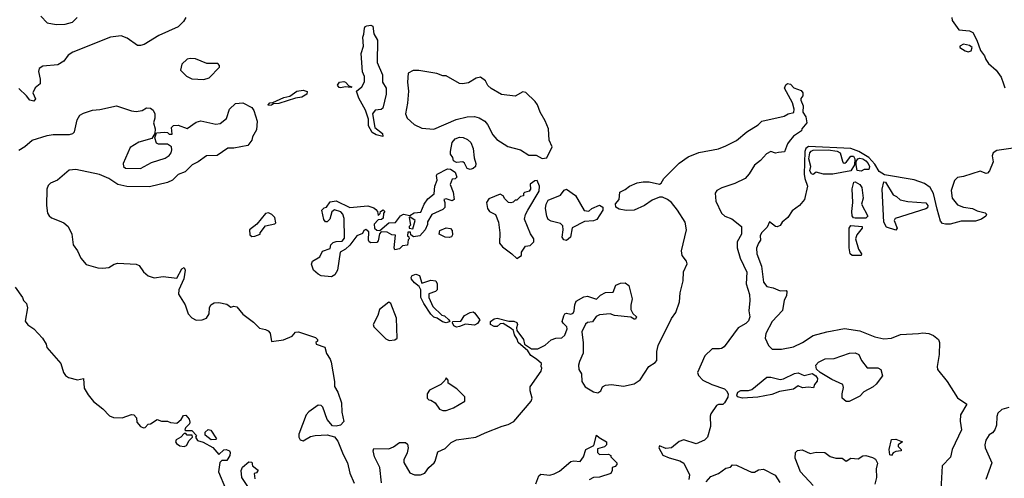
# Model space of a CAD drawing. Extents: x 2348354 to 2479840, y 460476 to 613653.
# Tile 6 of 256: x 2387172 to 2393716, y 471763 to 474810. Entities that reach past the tile are written whole.
import ezdxf

# ---------------------------------------------------------------- set-up
doc = ezdxf.new("R2010")
doc.units = 0

msp = doc.modelspace()

# ---------------------------------------------------------------- linework, layer by layer
at = {"layer": '0CON05XD'}
for points in [[(2387313.2, 474833.2), (2387355, 474788.8), (2387415, 474778), (2387475, 474780.8), (2387523.3, 474795), (2387554, 474825)], [(2388276.9, 474825), (2388261.1, 474798.9), (2388225, 474761.9), (2388095.5, 474704.5), (2388000, 474645), (2387975, 474638), (2387955, 474640), (2387885, 474687.5), (2387845, 474703.8), (2387775.9, 474694.1), (2387524.6, 474595.4), (2387494, 474575), (2387464, 474535), (2387425, 474510), (2387325, 474502), (2387301.2, 474485), (2387296.1, 474466.1), (2387308, 474415), (2387306.7, 474385), (2387275, 474357.5), (2387260, 474325), (2387276.7, 474285), (2387265, 474270), (2387240, 474275), (2387217.5, 474305), (2387165, 474352.5)], [(2389585, 474033.3), (2389540, 474045), (2389515, 474060), (2389490, 474105), (2389489.3, 474149.3), (2389470, 474210), (2389425, 474290), (2389410, 474335), (2389446.4, 474363.6), (2389463, 474397), (2389463, 474433), (2389450, 474465), (2389441.2, 474585), (2389456.7, 474635), (2389452, 474695), (2389460, 474715), (2389463.8, 474755), (2389467.5, 474765), (2389479.3, 474770.7), (2389505, 474773.3), (2389518, 474768), (2389525.9, 474715.9), (2389550, 474675), (2389546.7, 474525), (2389583.3, 474445), (2389582.5, 474395), (2389606.7, 474355), (2389606.7, 474315), (2389585, 474222.5), (2389575, 474213.3), (2389535, 474210), (2389517.5, 474185), (2389532.5, 474095), (2389582.5, 474055), (2389585, 474033.3)], [(2393366.7, 474825), (2393370, 474805), (2393413.8, 474743.8), (2393485, 474736.2), (2393506.7, 474725), (2393533.8, 474675), (2393556.4, 474606.4), (2393585, 474570), (2393592.5, 474545), (2393610.3, 474520.3), (2393662, 474475), (2393695, 474427.5), (2393711.2, 474385)], [(2393475, 474597.5), (2393495, 474602.5), (2393502.5, 474625), (2393485, 474640), (2393445, 474646.7), (2393420, 474635), (2393420, 474625), (2393455, 474603.3), (2393475, 474597.5)], [(2388395, 474412.5), (2388430, 474425), (2388500, 474495), (2388500, 474505), (2388488.3, 474518.3), (2388415, 474520), (2388339.3, 474549.3), (2388305, 474552.5), (2388285, 474547.5), (2388250, 474515), (2388240, 474475), (2388280, 474435), (2388315, 474417.5), (2388395, 474412.5)], [(2390645, 473887.5), (2390675, 473893.3), (2390710, 473965), (2390690.7, 474010.7), (2390686.7, 474085), (2390665, 474137.5), (2390630, 474195), (2390613.3, 474245), (2390597.7, 474267.7), (2390535, 474327.5), (2390515, 474330), (2390465, 474302.5), (2390373, 474313), (2390305, 474352.5), (2390283.9, 474373.9), (2390267.5, 474405), (2390235, 474427.5), (2390205, 474422.5), (2390155, 474390), (2390115, 474383.3), (2390095, 474387.5), (2390005, 474437.5), (2389985, 474437.5), (2389943, 474453), (2389825, 474473.3), (2389787, 474473), (2389753.9, 474456.1), (2389750, 474395), (2389756, 474335), (2389750, 474255), (2389736.2, 474185), (2389746.7, 474155), (2389794.2, 474114.2), (2389845, 474090), (2389925, 474083.3), (2390072.7, 474147.3), (2390145, 474164), (2390195, 474166), (2390225, 474158.8), (2390263.3, 474135), (2390281.2, 474115), (2390316.7, 474045), (2390342.5, 474015), (2390415, 473967.5), (2390500, 473945), (2390555, 473910), (2390605, 473910), (2390645, 473887.5)], [(2389305, 474356.7), (2389295, 474360), (2389283.9, 474376.1), (2389297.5, 474395), (2389325, 474400), (2389337.5, 474395), (2389360, 474370), (2389380, 474365), (2389375, 474360), (2389335, 474363.3), (2389305, 474356.7)], [(2389576.9, 471733.1), (2389565.8, 471835), (2389530, 471905), (2389521.2, 471945), (2389525, 471960), (2389625, 471959.2), (2389655, 471971.4), (2389695, 472001.5), (2389735, 472001.4), (2389748.5, 471988.5), (2389753.3, 471965), (2389747.4, 471932.6), (2389724, 471885), (2389725, 471867.5), (2389765, 471800), (2389795, 471786.7), (2389835, 471786), (2389865, 471796.2), (2389891.2, 471835), (2389926.2, 471865), (2389934.1, 471875.9), (2389950.5, 471939.5), (2389998.8, 471961.2), (2390040.3, 471999.7), (2390075, 472017.5), (2390202.5, 472035), (2390265, 472065.6), (2390379.3, 472109.3), (2390418.8, 472121.2), (2390455, 472141.2), (2390571.2, 472275), (2390576.7, 472295), (2390564.1, 472344.1), (2390565, 472370), (2390636.7, 472475), (2390642.5, 472495), (2390637.5, 472505), (2390640, 472525), (2390607.5, 472555), (2390568.8, 472578.8), (2390549.5, 472609.5), (2390483.8, 472665), (2390477.7, 472687.7), (2390460, 472715), (2390453.9, 472743.9), (2390439.2, 472759.2), (2390385, 472791.2), (2390365, 472788.8), (2390345, 472772), (2390325, 472772.5), (2390301.2, 472785), (2390301.2, 472805), (2390325, 472822), (2390345, 472826), (2390423, 472807), (2390455, 472807.5), (2390475, 472797.5), (2390480, 472785), (2390473.6, 472763.6), (2390476.2, 472745), (2390520.8, 472685), (2390527.5, 472655), (2390573.6, 472623.6), (2390616.4, 472623.6), (2390665, 472647.5), (2390705, 472683.3), (2390735, 472693.3), (2390775, 472696.7), (2390795, 472713.3), (2390810.8, 472755), (2390808.6, 472768.6), (2390782.7, 472792.7), (2390778, 472805), (2390787.7, 472842.3), (2390794.1, 472855.9), (2390805, 472860), (2390835, 472854.2), (2390849.7, 472860.3), (2390857.5, 472875), (2390861.2, 472915), (2390870, 472940), (2390920.5, 472969.5), (2390945, 472972), (2391005, 472952.5), (2391031.2, 472978.8), (2391065, 472996.7), (2391115, 473000), (2391133, 473047), (2391165, 473060), (2391195, 473061.2), (2391221.2, 473045), (2391243.3, 472955), (2391233, 472913), (2391233.3, 472885), (2391247, 472857), (2391270, 472835), (2391265, 472820), (2391255, 472820), (2391233, 472833), (2391125, 472845.6), (2391095, 472855.7), (2391025, 472850), (2391002, 472838), (2390978.3, 472801.7), (2390945, 472798), (2390933.2, 472786.8), (2390906.7, 472735), (2390917.7, 472662.3), (2390916.7, 472595), (2390891.2, 472538.8), (2390886.7, 472515), (2390887.5, 472485), (2390906.4, 472456.4), (2390906.7, 472405), (2390929.7, 472369.7), (2390985, 472336.2), (2391015, 472331.2), (2391033.3, 472345), (2391045, 472370), (2391065, 472382), (2391105, 472386), (2391185, 472374), (2391255, 472390.8), (2391295, 472416), (2391352, 472505), (2391395, 472531.4), (2391405.7, 472545), (2391405.5, 472604.5), (2391414.5, 472645.5), (2391503.8, 472825), (2391532, 472865), (2391557.5, 472935), (2391560.8, 472995), (2391581.2, 473075), (2391584.2, 473135), (2391607, 473187), (2391602.5, 473205), (2391574.1, 473244.1), (2391570, 473275), (2391603.8, 473415), (2391594, 473465), (2391544.3, 473544.3), (2391503.3, 473595), (2391476.1, 473616.1), (2391445, 473630), (2391425, 473630), (2391375, 473612), (2391325, 473576), (2391255, 473544), (2391201.7, 473541.7), (2391155, 473551.2), (2391134, 473564), (2391132.3, 473587.7), (2391156, 473615), (2391160, 473665), (2391195, 473681.2), (2391225, 473704), (2391275, 473725.8), (2391315, 473732.5), (2391355, 473734), (2391425, 473717.5), (2391436.1, 473723.9), (2391453.3, 473755), (2391554.1, 473855.9), (2391615, 473898.8), (2391685, 473928), (2391815, 473952), (2391865, 473971.2), (2391935, 474008), (2392004.5, 474065.5), (2392079.1, 474110.9), (2392105, 474135.8), (2392251.7, 474168.3), (2392280, 474185), (2392316, 474194), (2392320, 474215), (2392308.8, 474258.8), (2392253.8, 474355), (2392263, 474377), (2392275, 474387.5), (2392295, 474382.5), (2392316.7, 474356.7), (2392365, 474338.8), (2392377.5, 474325), (2392377.5, 474305), (2392363, 474287), (2392362.5, 474275), (2392377.7, 474237.7), (2392376.2, 474195), (2392396.2, 474165), (2392402.5, 474125), (2392370, 474085), (2392368.3, 474071.7), (2392314.3, 474035.7), (2392285, 474000), (2392273.8, 473985), (2392255, 473932.5), (2392215, 473927.5), (2392195, 473923.3), (2392165, 473933.8), (2392135, 473920), (2392094.4, 473875.6), (2392055.5, 473844.5), (2392020, 473785), (2391994.3, 473755), (2391925, 473722.9), (2391837.5, 473692.5), (2391805.7, 473674.3), (2391793, 473657), (2391798.5, 473605), (2391837.1, 473525), (2391858.8, 473505), (2391905, 473487.5), (2391968, 473435), (2391968.1, 473385), (2391940, 473335), (2391939.4, 473295), (2391961.1, 473225), (2392005, 473132.5), (2391999.4, 473055), (2392021.4, 472985), (2392024.3, 472945), (2392016.7, 472875), (2392024.5, 472835), (2392015, 472809.2), (2391998.3, 472791.7), (2391946.9, 472763.1), (2391852.7, 472637.3), (2391835.7, 472624.3), (2391822.7, 472622.7), (2391775, 472622), (2391725, 472576.2), (2391676.2, 472465), (2391683.3, 472445), (2391712.5, 472415), (2391772.5, 472385), (2391855, 472357.1), (2391870, 472345), (2391880, 472325), (2391877.8, 472302.2), (2391855, 472263.3), (2391845, 472253.8), (2391817, 472253), (2391803.6, 472246.4), (2391765, 472190), (2391760, 472175), (2391763.6, 472106.4), (2391742, 472035), (2391723.2, 472016.8), (2391668.3, 471991.7), (2391585, 472018.6), (2391555, 472008), (2391504.1, 471965.9), (2391465, 471961.2), (2391425, 471977.5), (2391420, 471965), (2391446.4, 471916.4), (2391488.3, 471898.3), (2391559.5, 471879.5), (2391585, 471862.5), (2391622.5, 471785), (2391620, 471755)], [(2393711.2, 474385), (2393718.3, 474358.3)], [(2388825, 474240), (2388822.5, 474245), (2388835, 474257.5), (2388855, 474260), (2388926.2, 474293.8), (2388968, 474302), (2389014.5, 474335.5), (2389055, 474342), (2389082.5, 474332.5), (2389080, 474315), (2389047.5, 474295), (2389005, 474290), (2388895, 474254), (2388858.3, 474251.7), (2388845, 474242.5), (2388825, 474240)], [(2387165, 473943.3), (2387205, 473966.7), (2387255, 474010), (2387355, 474040), (2387395, 474047.5), (2387503.6, 474046.4), (2387525, 474053.3), (2387536.7, 474065), (2387554, 474145), (2387571.2, 474175), (2387595, 474190), (2387655, 474210), (2387705, 474214.2), (2387815, 474238.8), (2387915, 474203.8), (2387945, 474200), (2387985, 474206.2), (2388015, 474223.8), (2388041.7, 474221.7), (2388059.5, 474209.5), (2388070, 474185), (2388070, 474155), (2388060, 474125), (2388072.5, 474085), (2388070, 474055), (2388050, 474020), (2387964.1, 473995.9), (2387905, 473960), (2387860, 473855), (2387861.2, 473835), (2387875, 473824), (2387975, 473822), (2388048.3, 473861.7), (2388139.5, 473890.5), (2388165, 473907.5), (2388178.8, 473925), (2388183.8, 473945), (2388180, 473965), (2388155, 473983.3), (2388095, 473983.3), (2388080.7, 473990.7), (2388070, 474025), (2388081.7, 474058.3), (2388133, 474063), (2388155, 474060), (2388165, 474050), (2388185, 474050), (2388180, 474095), (2388195, 474106.7), (2388225, 474110), (2388285, 474087.5), (2388345, 474128.8), (2388375, 474138.8), (2388475, 474116.2), (2388505, 474120), (2388546.1, 474153.9), (2388566, 474215), (2388605, 474253.3), (2388655, 474258.8), (2388715, 474228), (2388727.6, 474207.6), (2388750.8, 474135), (2388745, 474077.5), (2388718.3, 474031.7), (2388715, 474010), (2388687.5, 473975), (2388595, 473955.8), (2388555, 473956.2), (2388485, 473907.5), (2388414.1, 473905.9), (2388357.5, 473865), (2388317.5, 473845), (2388271.7, 473798.3), (2388225, 473781.2), (2388186.4, 473743.6), (2388155, 473727.5), (2388035, 473700), (2387882.7, 473702.7), (2387825, 473716), (2387763.3, 473755), (2387701.2, 473781.2), (2387545.6, 473815.6), (2387500.3, 473809.7), (2387422.5, 473745), (2387375.9, 473724.1), (2387361.2, 473708.8), (2387351.2, 473685), (2387349.2, 473575), (2387357.5, 473525), (2387367, 473507), (2387383.4, 473493.4), (2387433.5, 473473.5)], [(2390165, 473815.8), (2390145, 473822), (2390127.1, 473857.1), (2390115.8, 473865.8), (2390075, 473861.2), (2390055, 473872.5), (2390050, 473895), (2390035.9, 473915.9), (2390034.1, 473934.1), (2390045.6, 473995), (2390065, 474017.8), (2390095, 474029.5), (2390118.3, 474028.3), (2390148.8, 474015), (2390170.6, 473995), (2390185.6, 473955), (2390191.3, 473891.3), (2390204.3, 473855), (2390201.4, 473835), (2390185, 473821.4), (2390165, 473815.8)], [(2393775, 473955.8), (2393665, 473942), (2393642, 473925), (2393634.3, 473905), (2393641.4, 473865), (2393617.5, 473805), (2393605, 473790), (2393595, 473788), (2393555, 473804), (2393445, 473767.8), (2393405, 473761.4), (2393385, 473741.2), (2393363.5, 473675), (2393370, 473625), (2393405, 473580), (2393443.7, 473563.7), (2393505, 473555.6), (2393535, 473540.8), (2393587.7, 473527.7), (2393597, 473517), (2393593.8, 473505), (2393565, 473484.2), (2393525, 473472.5), (2393428.3, 473471.7), (2393355, 473451.9), (2393325, 473450.8), (2393305, 473456.2), (2393291.7, 473471.7), (2393270.3, 473550.3), (2393245, 473655.8), (2393222.9, 473695), (2393185, 473722.1), (2393116.2, 473746.2), (2392918.7, 473778.7), (2392885, 473802.3), (2392855, 473850.5), (2392814.4, 473895), (2392748.1, 473935), (2392696, 473955), (2392415, 473967.2), (2392396.5, 473955), (2392390.9, 473935), (2392386.3, 473783.7), (2392389.1, 473755), (2392406.7, 473705), (2392388, 473615), (2392355, 473576.2), (2392305, 473541.2), (2392276.7, 473495), (2392240, 473465), (2392225, 473443.3), (2392205, 473433.8), (2392195, 473436.7), (2392155, 473467.5), (2392139.3, 473430.7), (2392102.5, 473395), (2392093.3, 473375), (2392096.2, 473345), (2392081.2, 473325), (2392068.3, 473291.7), (2392070.8, 473255), (2392102.7, 473172.7), (2392114.2, 473065), (2392137.5, 473037.5), (2392179.2, 473029.2), (2392225, 473007.5), (2392265, 473010), (2392270, 473005), (2392267.5, 472975), (2392253.6, 472946.4), (2392241.7, 472878.3), (2392173.8, 472805), (2392131.2, 472725), (2392126.7, 472695), (2392147.5, 472645), (2392171.7, 472621.7), (2392235, 472620), (2392314.1, 472635.9), (2392373.3, 472665), (2392445, 472711.2), (2392535, 472736.2), (2392652.7, 472757.3), (2392755, 472743.1), (2392855, 472701.9), (2392915, 472690), (2392965, 472692.9), (2393025, 472717.5), (2393145, 472725.8), (2393175, 472730), (2393214.1, 472724.1), (2393245, 472711.2), (2393278, 472685), (2393284.3, 472665), (2393282.7, 472585), (2393270, 472505), (2393272.2, 472485), (2393335.3, 472405.3), (2393405, 472297.1), (2393466, 472255), (2393424.3, 472185), (2393421.7, 472141.7), (2393432.2, 472085), (2393369.5, 471955), (2393357.5, 471902.5), (2393303.3, 471845), (2393293.1, 471685)], [(2392445, 473782.5), (2392434.2, 473785), (2392423.1, 473805), (2392428.8, 473835), (2392415.7, 473885.7), (2392422.5, 473925), (2392432.7, 473937.3), (2392445, 473942.5), (2392545, 473944.5), (2392605.6, 473935.6), (2392623.8, 473925), (2392639.3, 473869.3), (2392645, 473860), (2392655, 473857.5), (2392667.5, 473865), (2392695, 473902.5), (2392713, 473903), (2392722.5, 473885), (2392720, 473845), (2392696.2, 473805), (2392575, 473784.6), (2392515, 473784.5), (2392465, 473797.5), (2392445, 473782.5)], [(2392765, 473804.4), (2392738.8, 473808.8), (2392730, 473845), (2392731.7, 473868.3), (2392742.5, 473885), (2392755, 473889.2), (2392775, 473886.7), (2392795, 473873.1), (2392811.9, 473855), (2392820, 473835), (2392815, 473813.8), (2392785, 473814.2), (2392765, 473804.4)], [(2389245, 473102), (2389175, 473109.2), (2389155, 473120), (2389124.2, 473145), (2389110.8, 473185), (2389116.7, 473205), (2389165.9, 473234.1), (2389185, 473272.5), (2389235, 473290), (2389240, 473315), (2389255, 473330), (2389275, 473336.7), (2389315, 473337.5), (2389330.5, 473359.5), (2389328.3, 473488.3), (2389318.8, 473518.8), (2389305, 473532.5), (2389263.3, 473546.7), (2389246.4, 473533.6), (2389233.3, 473485), (2389215, 473467.5), (2389205, 473467.5), (2389192.3, 473482.3), (2389180, 473545), (2389195, 473560), (2389210, 473565), (2389235, 473600), (2389275, 473606.7), (2389365, 473562.5), (2389485, 473572.5), (2389525, 473560), (2389539.3, 473549.3), (2389550, 473535), (2389555, 473510), (2389568.3, 473521.7), (2389570, 473535), (2389587, 473547), (2389597.5, 473535), (2389590, 473525), (2389588.3, 473491.7), (2389577, 473483), (2389555, 473480), (2389528.3, 473451.7), (2389530, 473425), (2389545, 473412.5), (2389565, 473410), (2389625, 473460), (2389668.3, 473461.7), (2389703.6, 473506.4), (2389723, 473517), (2389765, 473510), (2389793, 473527), (2389838.3, 473531.7), (2389860, 473585), (2389885, 473620), (2389927, 473653), (2389930, 473705), (2389946.7, 473745), (2389942.5, 473775), (2389947, 473783), (2390015, 473820), (2390035, 473817.5), (2390065, 473797.5), (2390076.4, 473763.6), (2390065, 473752.5), (2390045, 473750), (2390033.3, 473715), (2390052.5, 473665), (2390060, 473615), (2390045, 473607.5), (2390005, 473620), (2389990, 473615), (2389997.5, 473595), (2389997, 473563), (2389985, 473550), (2389910, 473515), (2389883, 473467), (2389881.7, 473448.3), (2389867, 473413), (2389830, 473375), (2389788.3, 473368.3), (2389771.7, 473381.7), (2389768.3, 473398.3), (2389751.7, 473398.3), (2389750, 473375), (2389758.3, 473368.3), (2389760, 473355), (2389753, 473347), (2389748.3, 473311.7), (2389715, 473307.5), (2389695, 473287.5), (2389665, 473280), (2389660, 473295), (2389668.3, 473378.3), (2389645, 473380), (2389615, 473397.5), (2389575, 473400), (2389562.5, 473387.5), (2389555, 473340), (2389545, 473330), (2389505, 473327.5), (2389493.6, 473333.6), (2389490, 473345), (2389491.7, 473401.7), (2389473, 473417), (2389460, 473410), (2389450, 473390), (2389412.5, 473375), (2389365, 473312.5), (2389337.5, 473285), (2389302.5, 473265), (2389283.8, 473145), (2389266.2, 473115), (2389245, 473102)], [(2390475, 473222.5), (2390506.1, 473243.9), (2390507.5, 473265), (2390533.6, 473306.4), (2390565, 473310), (2390588.8, 473335), (2390588.8, 473355), (2390566.4, 473386.4), (2390527.5, 473485), (2390533.3, 473515), (2390548.8, 473545), (2390625, 473670), (2390626, 473705), (2390611.7, 473741.7), (2390595, 473740), (2390563.6, 473716.4), (2390566.2, 473683.8), (2390558.8, 473671.2), (2390527, 473663), (2390520, 473655), (2390520, 473640), (2390500, 473635), (2390475, 473610), (2390465, 473610), (2390451.7, 473598.3), (2390435, 473592.5), (2390420, 473595), (2390395, 473620), (2390385, 473640), (2390365, 473650), (2390289.3, 473620.7), (2390273.3, 473595), (2390280, 473555), (2390295, 473536.7), (2390333.3, 473515), (2390354, 473465), (2390362.5, 473395), (2390360, 473325), (2390380.7, 473300.7), (2390442.5, 473255), (2390475, 473222.5)], [(2392725, 473491.1), (2392713.8, 473493.8), (2392705, 473506.7), (2392702.1, 473535), (2392709.5, 473595), (2392704.6, 473685.4), (2392715, 473731.2), (2392725, 473732), (2392755.8, 473715.8), (2392768.8, 473695), (2392776.7, 473625), (2392767.5, 473585), (2392807.5, 473505), (2392795, 473492), (2392725, 473491.1)], [(2392995, 473410.6), (2392932.2, 473432.2), (2392914, 473464), (2392904.6, 473685), (2392915, 473733.3), (2392925, 473730), (2392977, 473647), (2393000, 473635), (2393023, 473613), (2393075, 473602.5), (2393195, 473592.5), (2393207.5, 473575), (2393205, 473560), (2393195, 473552.5), (2392990.7, 473489.3), (2392983.8, 473475), (2393004, 473425), (2392995, 473410.6)], [(2390805, 473343.1), (2390787.5, 473347.5), (2390777.8, 473365), (2390784, 473415), (2390780.7, 473440.7), (2390765.9, 473455.9), (2390705, 473471.8), (2390685, 473483.5), (2390674.2, 473505), (2390665.4, 473555), (2390670.3, 473585), (2390685, 473610.6), (2390766.7, 473643.3), (2390791.4, 473678.6), (2390805, 473683.3), (2390865, 473642.5), (2390923, 473543), (2390955, 473537.5), (2390975, 473556.7), (2391025, 473578.8), (2391047.5, 473565), (2391047.5, 473545), (2391007.3, 473482.7), (2390985, 473473.8), (2390925, 473468.8), (2390843.6, 473426.4), (2390832.2, 473365), (2390805, 473343.1)], [(2388715, 473370), (2388735, 473372.5), (2388770, 473385), (2388770, 473395), (2388805, 473440), (2388867, 473453), (2388875, 473460), (2388867.5, 473495), (2388846.4, 473516.4), (2388825, 473526.7), (2388805, 473522.5), (2388748.3, 473451.7), (2388700, 473415), (2388701.7, 473381.7), (2388715, 473370)], [(2387433.5, 473473.5), (2387465, 473461.4), (2387494.3, 473435), (2387517.1, 473385), (2387527.5, 473315), (2387556, 473275), (2387578.8, 473225), (2387613.2, 473183.2), (2387690.9, 473160.9), (2387725, 473158.1), (2387765, 473164.3), (2387800, 473185), (2387825, 473191.9), (2387945, 473186.7), (2387965.9, 473175.9), (2387993.8, 473135), (2388025, 473108), (2388065, 473094.3), (2388125, 473102.9), (2388217, 473093), (2388250, 473155), (2388265, 473162.5), (2388272.5, 473145), (2388261.7, 473088.3), (2388228.8, 473015), (2388226.4, 472986.4), (2388271.2, 472915), (2388291.2, 472855), (2388315, 472830), (2388345, 472813.3), (2388385, 472816.7), (2388413.6, 472826.4), (2388430, 472855), (2388433.9, 472896.1), (2388442.5, 472915), (2388465, 472928), (2388495, 472930), (2388548.8, 472918.8), (2388575, 472900), (2388595, 472907.5), (2388615, 472902.5), (2388654.1, 472854.1), (2388725, 472800), (2388765, 472760), (2388805, 472752.5), (2388823, 472743), (2388836.4, 472726.4), (2388845, 472672.5), (2388925, 472682.5), (2388982.3, 472707.7), (2389005, 472733.3), (2389025, 472736.7), (2389138.3, 472698.3), (2389150, 472685), (2389150, 472675), (2389140, 472665), (2389142.5, 472655), (2389200, 472635), (2389211.2, 472591.2), (2389236.2, 472555), (2389241.2, 472535), (2389263.3, 472405), (2389263, 472373), (2389286.2, 472335), (2389311.2, 472265), (2389312.7, 472202.7), (2389325, 472140), (2389303.9, 472116.1), (2389275, 472108.8), (2389251.7, 472111.7), (2389214.3, 472154.3), (2389186.1, 472236.1), (2389175, 472246.7), (2389155, 472248.8), (2389093.8, 472205), (2389076.7, 472185), (2389026.7, 472055), (2389026.7, 472035), (2389035, 472017.5), (2389055, 472012.5), (2389105, 472040), (2389136.4, 472046.4), (2389215, 472051.2), (2389265, 472037.5), (2389285, 472010), (2389321.7, 471921.7), (2389351.2, 471865), (2389365, 471797.5), (2389395, 471730)], [(2389785, 473420), (2389800, 473475), (2389765, 473500), (2389760, 473495), (2389770, 473445), (2389760, 473435), (2389760, 473425), (2389785, 473420)], [(2390025, 473363.8), (2390000, 473365), (2389960, 473385), (2389965, 473410), (2390005, 473427.5), (2390035, 473422.5), (2390045, 473410), (2390049.3, 473380.7), (2390042.5, 473367.5), (2390025, 473363.8)], [(2392765, 473243.3), (2392705, 473244.2), (2392691.9, 473255), (2392685.6, 473295), (2392683.5, 473425), (2392695, 473442.5), (2392770, 473435), (2392770, 473425), (2392735, 473380), (2392727.5, 473355), (2392746.7, 473285), (2392766.2, 473255), (2392765, 473243.3)], [(2390005, 472796.2), (2389982.3, 472802.3), (2389947, 472827), (2389925, 472833.8), (2389904.4, 472854.4), (2389856.7, 472925), (2389837.5, 472965), (2389837.5, 473015), (2389827.5, 473037.5), (2389795, 473062), (2389776.2, 473085), (2389773.8, 473096.2), (2389780, 473110), (2389805, 473120), (2389829.3, 473109.3), (2389845, 473060), (2389905, 473080), (2389937.5, 473075), (2389946.1, 473056.1), (2389946, 473015), (2389935, 473003.8), (2389891.7, 472988.3), (2389890, 472965), (2389916.7, 472905), (2389977, 472847), (2389995, 472842.5), (2390023.3, 472815), (2390030, 472805), (2390025, 472802.5), (2390005, 472796.2)], [(2387142.5, 473032.5), (2387190, 472965), (2387197.5, 472945), (2387216.7, 472925), (2387222.5, 472895), (2387207, 472807), (2387225, 472782.5)], [(2389628.3, 472678.3), (2389665, 472682.5), (2389680, 472695), (2389676.1, 472826.1), (2389638.8, 472925), (2389625, 472933.3), (2389562.5, 472885), (2389552.5, 472845), (2389520, 472785), (2389525, 472770), (2389605, 472690), (2389628.3, 472678.3)], [(2390075, 472767.5), (2390057.5, 472775), (2390047.5, 472795), (2390050, 472805), (2390103.8, 472806.2), (2390128.8, 472845), (2390165, 472863.8), (2390185, 472868.8), (2390195, 472863.3), (2390230, 472815), (2390215, 472791.2), (2390195, 472781.2), (2390133.8, 472786.2), (2390095, 472772.5), (2390075, 472767.5)], [(2387225, 472782.5), (2387265, 472756.7), (2387323.6, 472693.6), (2387346.7, 472655), (2387351.7, 472631.7), (2387444, 472525), (2387463.3, 472465), (2387476.7, 472445), (2387495, 472433.3), (2387555, 472417.5), (2387596.4, 472426.4), (2387600.7, 472360.7), (2387627.7, 472317.7), (2387662.4, 472272.4), (2387723.3, 472225), (2387767.7, 472177.7), (2387795, 472166.2), (2387853.6, 472163.6), (2387915, 472186.2), (2387930, 472185), (2387947.5, 472165), (2387950, 472135), (2387975, 472107.5), (2387995, 472097.5), (2388005, 472100), (2388025, 472122.5), (2388040, 472125), (2388085, 472152.5), (2388115, 472142.5), (2388155, 472142.5), (2388175, 472132.5), (2388215, 472130), (2388245, 472152.5), (2388260.7, 472179.3), (2388275, 472182.5), (2388297.5, 472155), (2388302.5, 472135), (2388300, 472125), (2388273, 472097), (2388270, 472085), (2388275, 472080), (2388315, 472080), (2388347, 472047), (2388340, 472035), (2388353.6, 472013.6), (2388391.7, 472001.7), (2388455, 471967.5), (2388495, 471920), (2388528.3, 471951.7), (2388545, 471953.8), (2388566.2, 471945), (2388571.2, 471935), (2388568.8, 471915), (2388549.3, 471880.7), (2388515, 471880), (2388501.7, 471868.3), (2388493.3, 471805), (2388540, 471695)], [(2392685, 472273.3), (2392665, 472273.3), (2392637.5, 472295), (2392637.5, 472325), (2392647.5, 472365), (2392642.5, 472385), (2392568.8, 472418.8), (2392492.5, 472465), (2392467, 472487), (2392463.8, 472515), (2392480, 472535), (2392525, 472556.9), (2392585, 472558.8), (2392687.5, 472595), (2392725, 472595.6), (2392748, 472585), (2392766.5, 472546.5), (2392805, 472496.7), (2392875, 472496), (2392895.6, 472485.6), (2392905.5, 472444.5), (2392865, 472388.8), (2392845, 472371.2), (2392781.7, 472338.3), (2392755, 472307.5), (2392685, 472273.3)], [(2389983.6, 472213.6), (2390005, 472213.8), (2390055, 472230), (2390130, 472275), (2390130, 472305), (2390076.4, 472356.4), (2390020, 472395), (2390020, 472415), (2390005, 472430), (2389998.3, 472411.7), (2389970, 472385), (2389895, 472347.5), (2389880, 472325), (2389880, 472295), (2389890, 472285), (2389905, 472282.5), (2389932.5, 472265), (2389961.7, 472221.7), (2389983.6, 472213.6)], [(2391975, 472294.3), (2391943, 472303), (2391937.1, 472315), (2391945, 472335.7), (2391965, 472346.9), (2392015, 472347.1), (2392036.8, 472353.2), (2392137.5, 472435), (2392165, 472435.6), (2392225, 472419.2), (2392247.3, 472422.7), (2392320.9, 472459.1), (2392345, 472464), (2392385, 472445.8), (2392439.3, 472459.3), (2392463.9, 472443.9), (2392473.8, 472425), (2392472, 472408), (2392453.3, 472385), (2392446.4, 472363.6), (2392415, 472368), (2392375, 472364), (2392345, 472377.5), (2392314.4, 472355.6), (2392220.9, 472339.1), (2392171.2, 472318.8), (2392077.3, 472302.7), (2391975, 472294.3)], [(2393745, 472232.5), (2393699.3, 472220.7), (2393673.3, 472195), (2393666.4, 472173.6), (2393663.8, 472115), (2393653.3, 472085), (2393637.5, 472065), (2393615, 472052.5), (2393593.3, 472015), (2393586.7, 471985), (2393587.5, 471965), (2393632.5, 471865), (2393592.5, 471755)], [(2388445, 472017.5), (2388405, 472050), (2388405, 472070), (2388425, 472086.7), (2388443, 472083), (2388480, 472025), (2388475, 472020), (2388445, 472017.5)], [(2388265, 471973.8), (2388279.3, 471980.7), (2388297, 472013), (2388320, 472035), (2388318.3, 472048.3), (2388285, 472050), (2388275, 472060), (2388265, 472060), (2388242.5, 472035), (2388212.1, 472017.9), (2388208, 472005), (2388212.9, 471992.9), (2388235, 471978.8), (2388265, 471973.8)], [(2390601.2, 471725), (2390621.7, 471778.3), (2390635, 471790), (2390695, 471784), (2390725, 471792), (2390759.4, 471810.6), (2390835, 471873.3), (2390855, 471878.8), (2390896.1, 471873.9), (2390918.8, 471905), (2390935, 471953.3), (2390988.3, 471981.7), (2391005, 472050), (2391023, 472033), (2391072.5, 472005), (2391072.5, 471985), (2391058.8, 471971.2), (2391011.7, 471958.3), (2391013, 471933), (2391025, 471920), (2391085, 471922.5), (2391100, 471915), (2391100, 471905), (2391140, 471865), (2391140, 471855), (2391128.3, 471841.7), (2391110, 471835), (2391110, 471815), (2391100, 471795), (2391025, 471770.8), (2390985, 471768.8), (2390957.3, 471752.7)], [(2392965, 471913.3), (2392955, 471917.5), (2392950, 471955), (2392965, 472020), (2392995, 472022.5), (2393040, 472005), (2393010, 471985), (2393010, 471975), (2393030, 471955), (2393030, 471945), (2392995, 471941.2), (2392978, 471932), (2392965, 471913.3)], [(2392445.8, 471715.8), (2392361.2, 471805), (2392326.4, 471896.4), (2392327.5, 471935), (2392341.7, 471948.3), (2392372, 471952), (2392425, 471927.5), (2392465, 471936.7), (2392523, 471933), (2392557.5, 471907.5), (2392595, 471896.7), (2392637, 471897), (2392665, 471877.5), (2392695, 471896.2), (2392745, 471891.2), (2392775, 471911.2), (2392795, 471913.8), (2392840.7, 471900.7), (2392859.3, 471889.3), (2392873, 471863), (2392863.3, 471825), (2392867, 471767), (2392856.1, 471723.9)], [(2388696.7, 471695), (2388648.3, 471768.3), (2388643.8, 471815), (2388652.3, 471837.7), (2388695, 471872.5), (2388715, 471870), (2388720, 471845), (2388757, 471817), (2388745, 471800), (2388730, 471795), (2388735, 471760)], [(2391735, 471740), (2391765.9, 471774.1), (2391815, 471793.8), (2391865, 471830), (2391895, 471837.5), (2391908.3, 471851.7), (2391935, 471850), (2391982.5, 471827.5), (2392035, 471803.3), (2392055, 471803.3), (2392082, 471818), (2392115, 471823.3), (2392193.6, 471783.6), (2392223.9, 471733.9)]]:
    msp.add_lwpolyline(points, dxfattribs=at)

doc.saveas('drawing.dxf')
